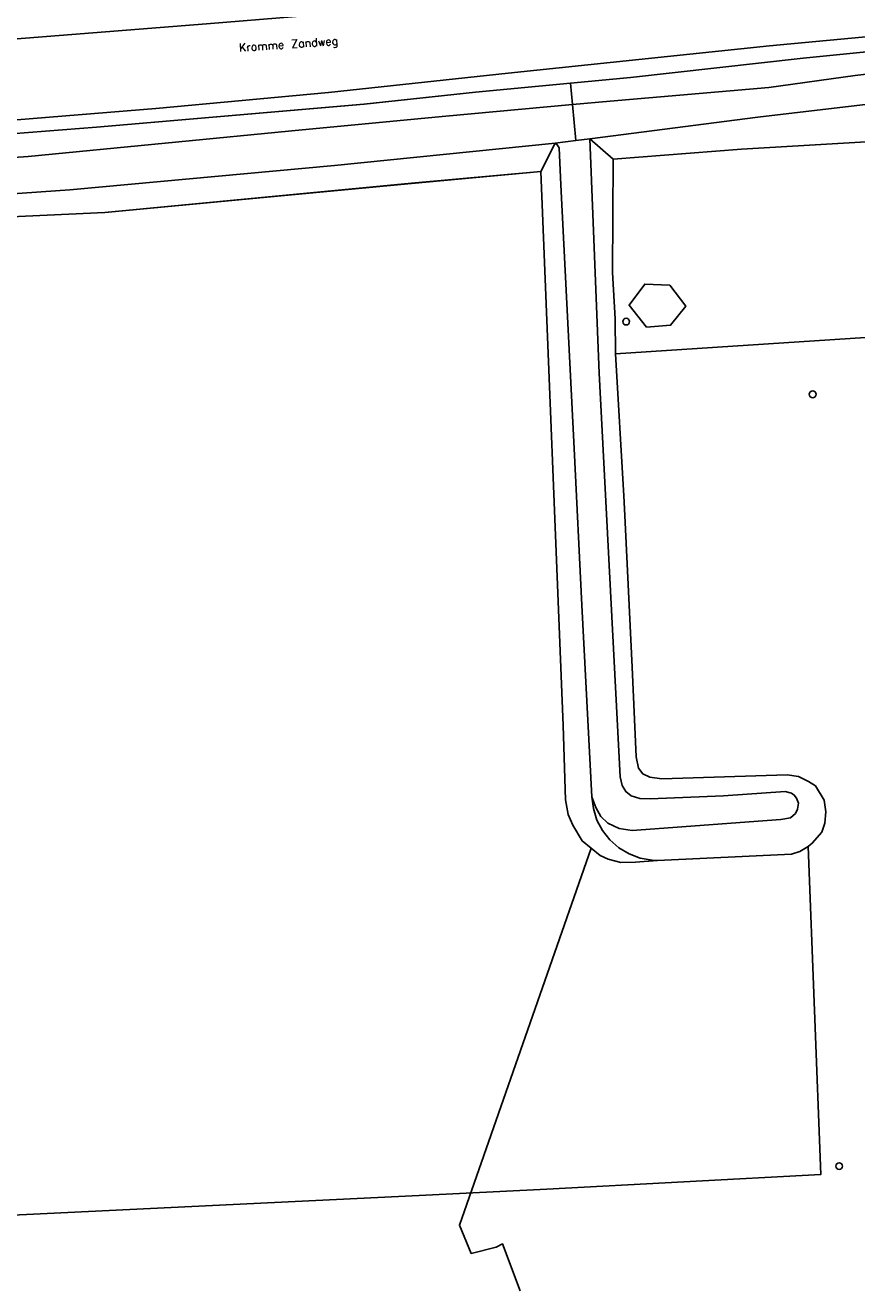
# Model space of a CAD drawing. Header units: metres. Extents: x 108000 to 109000, y 423000 to 423600.
# Tile 51 of 88: x 108657 to 108719, y 423000 to 423094. Entities that reach past the tile are written whole.
import ezdxf

# ---------------------------------------------------------------- set-up
doc = ezdxf.new("R2010")
doc.units = ezdxf.units.M
doc.header["$MEASUREMENT"] = 0
for name, color, linetype in [('Erf', 10, 'Continuous'), ('grasland agrarisch', 10, 'Continuous'), ('groenvoorziening', 10, 'Continuous'), ('Hek', 10, 'Continuous'), ('oever_ slootkant', 10, 'Continuous'), ('Openbare_ruimtenaam', 10, 'Continuous'), ('pand', 10, 'Continuous'), ('rijbaan lokale weg', 10, 'Continuous'), ('vegetatieobject', 10, 'Continuous'), ('waterloop_ sloot', 10, 'Continuous')]:
    doc.layers.add(name, color=color, linetype=linetype)
doc.styles.get("Standard").update_dxf_attribs({"font": 'txt.shx'})

# ---------------------------------------------------------------- blocks, each defined once
blk = doc.blocks.new('308_ACAD_1_FMEBLOCK37')
at = {"layer": 'Erf', "color": 52, "true_color": 0xd2d200}
blk.add_lwpolyline([(-6.978, 42.27), (-20.081, 41.498), (-29.633, 40.759), (-29.68, 32.305), (-29.502, 28.853), (-29.47, 26.261), (-28.845, 15.669), (-28.788, 14.695), (-28.219, 2.9), (-27.936, -3.778), (-27.751, -4.604), (-27.439, -5.043), (-26.902, -5.294), (-26.015, -5.409), (-16.676, -5.107), (-15.827, -5.246), (-15.078, -5.611), (-14.553, -5.937), (-13.919, -6.989), (-13.783, -7.877), (-13.86, -8.715), (-14.087, -9.377), (-14.802, -10.201), (-15.102, -10.453), (-15.716, -10.812), (-16.342, -11.023), (-26.343, -11.498), (-27.981, -11.619), (-29.069, -11.642), (-30.006, -11.389), (-30.605, -11.113), (-31.278, -10.574), (-41.1, -38.654), (-40.23, -40.76), (-38.362, -40.306), (-37.888, -40.059), (-36.578, -43.541)], dxfattribs=at)
blk = doc.blocks.new('308_ACAD_1_FMEBLOCK77')
at = {"layer": 'grasland agrarisch', "color": 3, "true_color": 0x00f000}
blk.add_lwpolyline([(-44.861, -43.014), (-46.17, -39.531), (-46.644, -39.779), (-48.512, -40.232), (-49.382, -38.127), (-39.56, -10.046), (-40.234, -9.507), (-40.931, -8.341), (-41.279, -7.541), (-41.476, -6.451), (-41.637, -0.911), (-43.318, 40.375), (-52.946, 39.485), (-75.815, 37.302), (-82.804, 36.995), (-89.993, 36.55), (-94.169, 36.247), (-102.484, 35.556), (-111.91, 35.279), (-112.895, 35.348), (-114.621, -19.627), (-115.259, -43.014)], dxfattribs=at)
blk = doc.blocks.new('308_ACAD_1_FMEBLOCK94')
at = {"layer": 'groenvoorziening', "color": 3}
for points in [[(99.8615, 46.059), (91.0845, 45.231), (71.6035, 43.203), (58.2115, 41.76), (45.3325, 40.566), (27.9535, 39.158)], [(29.5005, 38.291), (40.9285, 39.164), (60.8595, 40.878), (69.1745, 41.795), (76.2495, 42.452), (80.7155, 42.867), (93.5825, 44.324), (105.5105, 45.52)]]:
    blk.add_lwpolyline(points, dxfattribs=at)

msp = doc.modelspace()

# ---------------------------------------------------------------- linework, layer by layer
at = {"layer": 'Erf', "color": 52, "true_color": 0xd2d200}
msp.add_lwpolyline([(108702.781, 423074.99), (108704.643, 423074.923), (108705.839, 423073.344), (108704.698, 423071.921), (108702.91, 423071.788), (108701.614, 423073.417), (108702.781, 423074.99)], dxfattribs=at)
at = {"layer": 'groenvoorziening', "color": 3}
msp.add_lwpolyline([(108647.459, 423096.173), (108646.889, 423096.541), (108644.818, 423093.332), (108645.623, 423092.438), (108670.119, 423094.387), (108676.8, 423094.928), (108676.78, 423095.928)], dxfattribs=at)
at = {"layer": 'Hek', "color": 30}
for p, q in [((108700.593, 423069.802), (108719.232, 423071.009)), ((108714.347, 423032.729), (108714.961, 423033.088))]:
    msp.add_line(p, q, dxfattribs=at)
for points in [[(108698.832, 423036.794), (108698.946, 423035.913), (108699.217, 423035.066), (108699.634, 423034.282), (108700.185, 423033.585), (108700.852, 423032.998), (108701.614, 423032.539), (108702.445, 423032.225), (108703.319, 423032.064), (108703.72, 423032.043)], [(108620.229, 423003.902), (108685.96, 423007.099), (108695.488, 423007.57), (108715.914, 423008.657), (108714.961, 423033.088)], [(108703.72, 423032.043), (108713.721, 423032.518), (108714.347, 423032.729)]]:
    msp.add_lwpolyline(points, dxfattribs=at)
at = {"layer": 'oever_ slootkant', "color": 92, "true_color": 0x00c300}
for p, q in [((108697.242, 423089.959), (108697.4, 423088.368)), ((108696.095, 423085.486), (108695.027, 423083.388)), ((108700.43, 423084.3), (108698.683, 423085.805))]:
    msp.add_line(p, q, dxfattribs=at)
for points in [[(108697.4, 423088.368), (108700.203, 423088.627), (108712.031, 423089.649), (108718.459, 423090.521), (108732.19, 423092.172), (108732.169, 423092.542), (108731.224, 423093.614), (108726.503, 423093.027), (108714.575, 423091.831), (108701.708, 423090.374), (108697.242, 423089.959)], [(108697.242, 423089.959), (108690.167, 423089.302), (108681.852, 423088.385), (108661.921, 423086.671), (108650.493, 423085.798), (108644.879, 423085.287), (108635.952, 423084.721), (108632.077, 423084.843), (108625.39, 423084.96), (108619.715, 423085.199), (108613.354, 423085.852)], [(108700.43, 423084.3), (108709.982, 423085.039), (108723.085, 423085.811), (108732.06, 423086.425), (108732.059, 423086.454), (108731.946, 423088.677), (108732.337, 423089.616), (108732.315, 423090.003), (108724.931, 423089.054), (108711.213, 423087.437), (108698.683, 423085.805)], [(108614.275, 423084.299), (108625.959, 423082.795), (108635.536, 423083.172), (108645.4, 423083.698), (108656.815, 423084.495), (108677.234, 423086.483), (108687.962, 423087.494), (108697.4, 423088.368)], [(108696.095, 423085.486), (108679.665, 423083.838), (108659.934, 423082.011), (108634.316, 423080.236), (108626.365, 423079.98), (108621.928, 423080.064), (108616.514, 423080.104)], [(108698.683, 423085.805), (108699.388, 423068.358), (108700.948, 423038.29), (108701.097, 423037.639), (108701.37, 423037.188), (108701.77, 423036.875), (108702.407, 423036.673), (108703.169, 423036.634), (108708.645, 423036.87), (108713.246, 423037.184), (108713.708, 423037.07), (108713.92, 423036.92), (108714.082, 423036.682), (108714.231, 423036.319), (108714.168, 423035.869), (108714.004, 423035.557), (108713.653, 423035.232), (108712.916, 423035.097), (108701.85, 423034.286), (108700.863, 423034.438), (108700.027, 423034.828), (108699.515, 423035.33), (108699.142, 423035.993), (108698.832, 423036.794), (108698.081, 423051.065), (108697.524, 423062.735), (108696.512, 423082.384), (108696.407, 423085.148), (108696.257, 423085.373), (108696.095, 423085.486)], [(108695.027, 423083.388), (108696.708, 423042.102), (108696.869, 423036.562), (108697.066, 423035.473), (108697.414, 423034.672), (108698.111, 423033.507), (108698.785, 423032.967), (108699.458, 423032.428), (108700.057, 423032.152), (108700.994, 423031.899), (108702.082, 423031.922), (108703.72, 423032.043), (108713.721, 423032.518), (108714.347, 423032.729), (108714.961, 423033.088), (108715.261, 423033.34), (108715.976, 423034.164), (108716.203, 423034.826), (108716.28, 423035.664), (108716.144, 423036.552), (108715.51, 423037.604), (108714.985, 423037.93), (108714.236, 423038.295), (108713.387, 423038.434), (108704.048, 423038.132), (108703.161, 423038.247), (108702.624, 423038.498), (108702.312, 423038.937), (108702.127, 423039.763), (108701.844, 423046.441), (108701.275, 423058.236), (108701.218, 423059.21), (108700.593, 423069.802), (108700.561, 423072.394), (108700.383, 423075.846), (108700.43, 423084.3)], [(108616.774, 423079.003), (108618.564, 423078.866), (108621.489, 423078.643), (108621.898, 423078.612), (108625.45, 423078.361), (108626.435, 423078.292), (108635.861, 423078.569), (108644.176, 423079.261), (108648.352, 423079.563), (108655.541, 423080.008), (108662.53, 423080.316), (108685.399, 423082.498), (108695.027, 423083.388)]]:
    msp.add_lwpolyline(points, dxfattribs=at)
at = {"layer": 'pand', "color": 1}
msp.add_lwpolyline([(108701.614, 423073.417), (108702.91, 423071.788), (108704.698, 423071.921), (108705.839, 423073.344), (108704.643, 423074.923), (108702.781, 423074.99), (108701.614, 423073.417)], dxfattribs=at)
at = {"layer": 'rijbaan lokale weg', "color": 255}
for points in [[(108719.883, 423098.254), (108713.299, 423097.741), (108705.793, 423097.277), (108676.8, 423094.928), (108670.119, 423094.387), (108645.623, 423092.438)], [(108648.946, 423086.665), (108666.325, 423088.073), (108679.204, 423089.267), (108692.596, 423090.71), (108712.077, 423092.738), (108720.854, 423093.566)]]:
    msp.add_lwpolyline(points, dxfattribs=at)
at = {"layer": 'vegetatieobject', "color": 3}
for centre in [(108701.398, 423072.194), (108715.294, 423066.78), (108717.269, 423009.281)]:
    msp.add_circle(centre, 0.25, dxfattribs=at)
at = {"layer": 'waterloop_ sloot', "color": 5}
for p, q in [((108697.4, 423088.368), (108697.652, 423085.678)), ((108697.652, 423085.678), (108696.095, 423085.486)), ((108697.652, 423085.678), (108698.683, 423085.805))]:
    msp.add_line(p, q, dxfattribs=at)
for points in [[(108732.19, 423092.172), (108718.459, 423090.521), (108712.031, 423089.649), (108700.203, 423088.627), (108697.4, 423088.368)], [(108698.683, 423085.805), (108711.213, 423087.437), (108724.931, 423089.054), (108732.315, 423090.003)], [(108697.4, 423088.368), (108687.962, 423087.494), (108677.234, 423086.483), (108656.815, 423084.495), (108645.4, 423083.698), (108635.536, 423083.172), (108625.959, 423082.795), (108614.275, 423084.299)], [(108616.514, 423080.104), (108621.928, 423080.064), (108626.365, 423079.98), (108634.316, 423080.236), (108659.934, 423082.011), (108679.665, 423083.838), (108696.095, 423085.486)], [(108696.095, 423085.486), (108696.257, 423085.373), (108696.407, 423085.148), (108696.512, 423082.384), (108697.524, 423062.735), (108698.081, 423051.065), (108698.832, 423036.794), (108699.142, 423035.993), (108699.515, 423035.33), (108700.027, 423034.828), (108700.863, 423034.438), (108701.85, 423034.286), (108712.916, 423035.097), (108713.653, 423035.232), (108714.004, 423035.557), (108714.168, 423035.869), (108714.231, 423036.319), (108714.082, 423036.682), (108713.92, 423036.92), (108713.708, 423037.07), (108713.246, 423037.184), (108708.645, 423036.87), (108703.169, 423036.634), (108702.407, 423036.673), (108701.77, 423036.875), (108701.37, 423037.188), (108701.097, 423037.639), (108700.948, 423038.29), (108699.388, 423068.358), (108698.683, 423085.805)]]:
    msp.add_lwpolyline(points, dxfattribs=at)

# ---------------------------------------------------------------- block references
at = {"layer": 'Erf', "color": 52, "true_color": 0xd2d200}
msp.add_blockref('308_ACAD_1_FMEBLOCK37', (108730.063, 423043.541), dxfattribs=at)
at = {"layer": 'grasland agrarisch', "color": 3, "true_color": 0x00f000}
msp.add_blockref('308_ACAD_1_FMEBLOCK77', (108738.345, 423043.014), dxfattribs=at)
at = {"layer": 'groenvoorziening', "color": 3}
msp.add_blockref('308_ACAD_1_FMEBLOCK94', (108620.992, 423047.507), dxfattribs=at)

# ---------------------------------------------------------------- texts
at = {"layer": 'Openbare_ruimtenaam', "color": 255}
msp.add_text('Kromme Zandweg', height=0.6, rotation=4, dxfattribs=at).set_placement((108672.551, 423092.308))

doc.saveas('drawing.dxf')
